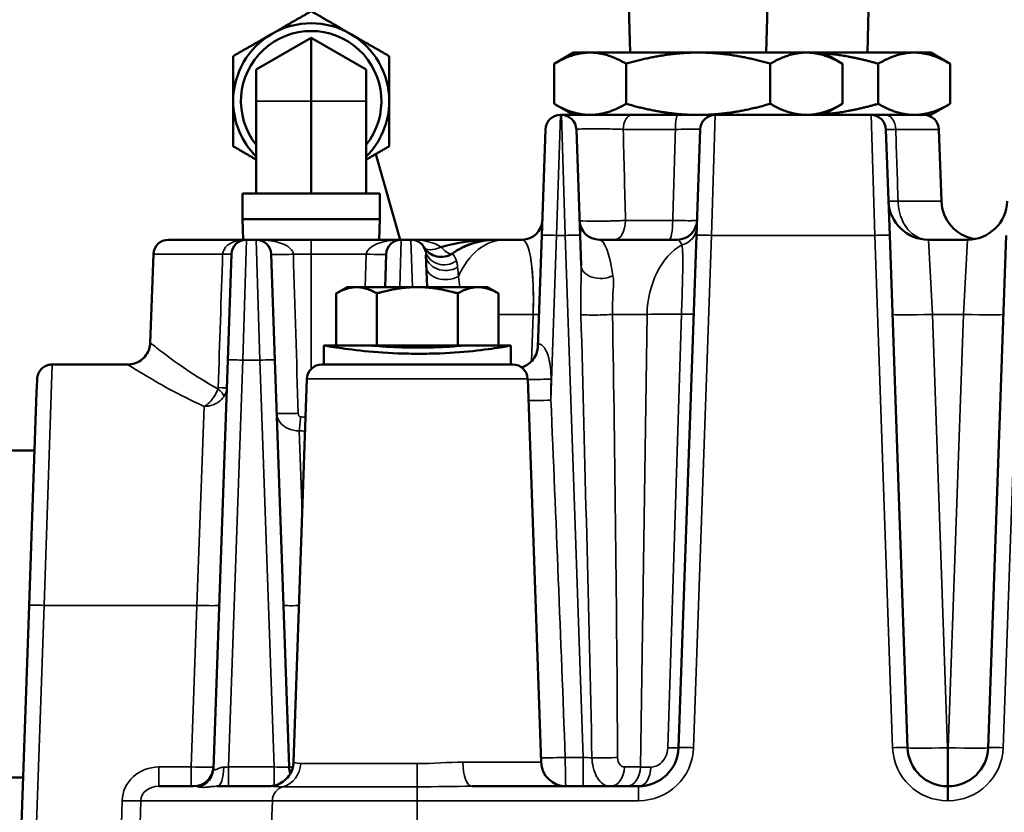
# Model space of a CAD drawing. Header units: inches. Extents: x 1 to 237, y 4 to 150.
# Tile 47 of 166: x 38.14 to 42.09, y 128.84 to 132.01. Entities that reach past the tile are written whole.
import ezdxf

# ---------------------------------------------------------------- set-up
doc = ezdxf.new("R2010")
doc.units = ezdxf.units.IN
doc.header["$LTSCALE"] = 7
doc.header["$MEASUREMENT"] = 0
for name, color, linetype, lineweight in [('Dimension (ANSI)', 7, 'Continuous', 25), ('Visible (ANSI)', 7, 'Continuous', 50), ('Visible Narrow (ANSI)', 7, 'Continuous', 35)]:
    doc.layers.add(name, color=color, linetype=linetype, lineweight=lineweight)
doc.styles.add('Dimension Text', font='tahoma.ttf')
doc.dimstyles.new('Dual Dimension', dxfattribs={"dimscale": 7, "dimtxt": 0.12, "dimasz": 0.098425, "dimexe": 0.125, "dimexo": 0.0625, "dimgap": 0.031496, "dimtad": 0, "dimtih": 1, "dimtoh": 1, "dimrnd": 1e-08, "dimzin": 4, "dimdsep": 46, "dimtxsty": 'Dimension Text', "dimcen": 0.09, "dimdle": 0.393701, "dimclrd": 256, "dimclre": 256, "dimclrt": 256, "dimadec": 0, "dimazin": 1, "dimtfac": 1, "dimtofl": 0, "dimtmove": 0, "dimatfit": 3, "dimfxl": 1, "dimtolj": 1, "dimtzin": 4, "dimlwd": -1, "dimlwe": -1, "dimarcsym": 0})

# ---------------------------------------------------------------- blocks, each defined once
blk = doc.blocks.new('*D8')
at = {"layer": 'Defpoints', "color": 0, "transparency": 16777216}
for p in [(25.3817, 133.9097), (45.8457, 133.9097), (38.3304, 57.2303)]:
    blk.add_point(p, dxfattribs=at)
at = {"layer": 'Dimension (ANSI)', "transparency": 16777216}
for p, q in [((45.4082, 133.9097), (24.5067, 133.9097)), ((25.3817, 133.2207), (25.3817, 97.4558)), ((25.3817, 57.9193), (25.3817, 93.6842)), ((37.8929, 57.2303), (24.5067, 57.2303))]:
    blk.add_line(p, q, dxfattribs=at)
for points in [[(25.2668, 133.2207), (25.4965, 133.2207), (25.3817, 133.9097)], [(25.2668, 57.9193), (25.4965, 57.9193), (25.3817, 57.2303)]]:
    blk.add_solid(points, dxfattribs=at)
at = {"layer": 'Dimension (ANSI)', "transparency": 16777216, "insert": (25.3817, 95.57), "char_height": 0.84, "attachment_point": 5, "style": 'Dimension Text'}
blk.add_mtext('\\A1;{\\H3.0x;(}\\S76.68^ 1947.7 mm;{\\H3.0x;)}', dxfattribs=at)
blk = doc.blocks.new('*D9')
at = {"layer": 'Defpoints', "color": 0, "transparency": 16777216}
for p in [(66.3071, 137.1022), (66.3071, 126.7502), (31.7642, 110.5335)]:
    blk.add_point(p, dxfattribs=at)
at = {"layer": 'Dimension (ANSI)', "transparency": 16777216}
for p, q in [((31.7642, 110.971), (31.7642, 137.9772)), ((66.3071, 127.1877), (66.3071, 137.9772)), ((32.4532, 137.1022), (45.1175, 137.1022)), ((65.6181, 137.1022), (52.9538, 137.1022))]:
    blk.add_line(p, q, dxfattribs=at)
for points in [[(32.4532, 137.217), (32.4532, 136.9874), (31.7642, 137.1022)], [(65.6181, 137.217), (65.6181, 136.9874), (66.3071, 137.1022)]]:
    blk.add_solid(points, dxfattribs=at)
at = {"layer": 'Dimension (ANSI)', "transparency": 16777216, "insert": (49.0356, 137.1022), "char_height": 0.84, "attachment_point": 5, "style": 'Dimension Text'}
blk.add_mtext('\\A1;{\\H3.0x;(}\\S34.54^ 877.4 mm;{\\H3.0x;)}', dxfattribs=at)

msp = doc.modelspace()

# ---------------------------------------------------------------- linework, layer by layer
at = {"layer": 'Visible (ANSI)'}
for p, q in [((41.5399, 131.8817), (41.547, 132.1617)), ((40.59, 131.8817), (40.5843, 132.0667)), ((41.1344, 131.8817), (41.1401, 132.0667)), ((39.3122, 131.9407), (39.0922, 131.8137)), ((39.5322, 131.8137), (39.3122, 131.9407)), ((39.3122, 131.9407), (39.3122, 131.6867)), ((40.3622, 131.8817), (40.2848, 131.837)), ((40.4292, 131.8817), (40.3622, 131.8817)), ((40.8622, 131.8817), (40.4292, 131.8817)), ((41.2952, 131.8817), (40.8622, 131.8817)), ((41.3622, 131.8817), (41.2952, 131.8817)), ((41.7272, 131.8817), (41.3622, 131.8817)), ((41.3622, 131.8817), (41.4395, 131.837)), ((41.7942, 131.8817), (41.7272, 131.8817)), ((41.7942, 131.8817), (41.8715, 131.837)), ((40.2848, 131.6763), (40.2848, 131.837)), ((40.5735, 131.6763), (40.5735, 131.837)), ((41.1509, 131.6763), (41.1509, 131.837)), ((41.4395, 131.6763), (41.4395, 131.837)), ((41.5829, 131.6763), (41.5829, 131.837)), ((41.8715, 131.6763), (41.8715, 131.837)), ((39.0922, 131.8137), (39.0922, 131.6867)), ((39.5322, 131.8137), (39.5322, 131.6867)), ((39.0922, 131.3167), (39.0922, 131.6867)), ((39.3122, 131.3167), (39.3122, 131.6867)), ((39.5322, 131.3167), (39.5322, 131.6867)), ((40.3622, 131.6317), (40.2848, 131.6763)), ((41.3622, 131.6317), (41.4395, 131.6763)), ((41.7942, 131.6317), (41.8715, 131.6763)), ((40.3142, 131.6317), (40.3101, 131.6317)), ((40.5145, 131.6317), (40.3142, 131.6317)), ((40.5145, 131.6317), (40.5146, 131.6317)), ((40.5146, 131.6317), (40.86, 131.6317)), ((40.8602, 131.6317), (40.86, 131.6317)), ((40.8602, 131.6317), (40.8602, 131.6317)), ((40.9301, 131.6317), (40.8602, 131.6317)), ((41.5542, 131.6317), (40.9301, 131.6317)), ((41.5651, 131.6317), (41.5542, 131.6317)), ((41.5651, 131.6317), (41.7272, 131.6317)), ((41.7272, 131.6317), (41.7942, 131.6317)), ((40.2353, 131.1491), (40.2502, 131.5738)), ((40.3742, 131.5738), (40.389, 131.1491)), ((40.8553, 131.1491), (40.8702, 131.5738)), ((41.6142, 131.5738), (41.629, 131.1491)), ((41.8262, 131.5738), (41.8363, 131.2861)), ((39.6691, 131.1317), (39.5706, 131.475)), ((39.0374, 131.3167), (39.5869, 131.3167)), ((39.0374, 131.214), (39.0374, 131.3167)), ((39.5869, 131.214), (39.5869, 131.3167)), ((39.5869, 131.214), (39.0374, 131.214)), ((39.0399, 131.1317), (39.0374, 131.214)), ((39.5844, 131.1317), (39.5869, 131.214)), ((38.7401, 131.1317), (39.0527, 131.1317)), ((39.0917, 131.1317), (39.0527, 131.1317)), ((39.0917, 131.1317), (39.3122, 131.1317)), ((39.6727, 131.1317), (39.3122, 131.1317)), ((39.6691, 131.1316), (39.6691, 131.1316)), ((39.7117, 131.1317), (39.6727, 131.1317)), ((40.053, 131.1317), (39.7117, 131.1317)), ((40.0533, 131.1317), (40.0884, 131.1317)), ((40.1575, 131.1317), (40.0884, 131.1317)), ((40.2353, 131.1491), (40.2197, 130.7027)), ((40.3933, 131.0283), (40.389, 131.1491)), ((40.7775, 131.1317), (40.4669, 131.1317)), ((40.8553, 131.1491), (40.7836, 129.0961)), ((41.7007, 129.0961), (41.629, 131.1491)), ((41.9402, 131.1317), (41.7842, 131.1317)), ((42.0953, 131.1491), (42.0236, 129.0961)), ((38.6802, 131.0738), (38.6678, 130.7184)), ((38.9779, 130.6491), (38.9927, 131.0738)), ((39.1517, 131.0738), (39.1665, 130.6491)), ((39.6081, 130.9417), (39.6127, 131.0738)), ((39.7718, 131.0703), (39.7763, 130.9417)), ((39.4562, 130.9417), (39.4127, 130.9166)), ((39.4127, 130.7077), (39.4127, 130.9166)), ((39.4938, 130.9417), (39.4562, 130.9417)), ((39.7372, 130.9417), (39.4938, 130.9417)), ((39.575, 130.7077), (39.575, 130.9166)), ((39.9805, 130.9417), (39.7372, 130.9417)), ((39.8994, 130.7077), (39.8994, 130.9166)), ((40.0182, 130.9417), (39.9805, 130.9417)), ((40.0182, 130.9417), (40.0617, 130.9166)), ((40.0617, 130.7077), (40.0617, 130.9166)), ((39.4159, 130.7077), (39.3622, 130.7077)), ((39.575, 130.7077), (39.4159, 130.7077)), ((39.8994, 130.7077), (39.575, 130.7077)), ((40.0617, 130.7077), (39.8994, 130.7077)), ((39.9247, 130.7077), (39.9247, 130.7077)), ((40.1121, 130.7077), (40.0617, 130.7077)), ((38.9779, 130.6491), (38.9207, 129.0116)), ((39.2234, 129.0189), (39.1665, 130.6491)), ((38.2744, 130.6317), (38.2744, 130.6317)), ((38.2744, 130.6317), (38.5777, 130.6317)), ((39.3551, 130.6317), (40.1192, 130.6317)), ((38.2126, 130.5207), (38.2143, 130.5693)), ((38.2143, 130.5693), (38.2144, 130.5738)), ((39.2952, 130.5738), (39.2415, 129.0381)), ((40.1792, 130.5738), (40.2328, 129.0382)), ((38.1992, 130.1374), (38.2126, 130.5207)), ((38.2044, 130.2881), (38.21, 130.4474)), ((38.2044, 130.2867), (37.3866, 130.2867)), ((38.1938, 129.9834), (38.1992, 130.1374)), ((38.8713, 130.1317), (38.8713, 130.1317)), ((38.1827, 129.6666), (38.1938, 129.9834)), ((38.1827, 129.6666), (38.1522, 128.7917)), ((39.5387, 129.0327), (39.5387, 129.0327)), ((39.612, 129.0327), (39.612, 129.0327)), ((38.1586, 128.9767), (37.3866, 128.9767)), ((38.841, 128.9417), (38.7022, 128.9417)), ((39.1417, 128.9417), (38.9362, 128.9417)), ((39.2052, 128.9417), (39.2052, 128.9417)), ((40.6237, 128.9417), (39.9563, 128.9417)), ((41.8637, 128.9417), (41.8606, 128.9417))]:
    msp.add_line(p, q, dxfattribs=at)
for centre, radius, start, end in [((39.3122, 131.6867), 0.3125, 60, 120), ((39.3122, 131.6867), 0.3125, 120, 180), ((39.3122, 131.6867), 0.2812, 321.4645, 218.5355), ((39.3122, 131.6867), 0.3125, 0, 60), ((39.3122, 131.6867), 0.3125, 180, 225.2512), ((39.3122, 131.6867), 0.3125, 314.7488, 0), ((40.3101, 131.5717), 0.06, 90, 178), ((40.3142, 131.5717), 0.06, 2, 90), ((40.9301, 131.5717), 0.06, 90, 178), ((41.5542, 131.5717), 0.06, 2, 90), ((41.7662, 131.5717), 0.06, 2, 90), ((41.7842, 131.2917), 0.16, 182, 270), ((41.9962, 131.2917), 0.16, 182, 259.8856), ((41.9402, 131.2917), 0.16, 270, 358), ((40.1575, 131.2117), 0.08, 270, 358), ((40.4669, 131.2117), 0.08, 182, 270), ((40.7775, 131.2117), 0.08, 270, 358), ((38.7401, 131.0717), 0.06, 90, 178), ((39.0527, 131.0717), 0.06, 90, 178), ((39.0917, 131.0717), 0.06, 2, 90), ((39.6727, 131.0717), 0.06, 90, 178), ((39.7117, 131.0717), 0.06, 13.5461, 90), ((40.0533, 130.8217), 0.31, 90, 124.5306), ((40.4675, 131.1941), 0.08, 282.8136, 282.837), ((39.8322, 131.1429), 0.08, 210.612, 304.5306), ((40.3333, 130.8217), 0.31, 118.9594, 118.9611), ((39.3551, 130.5717), 0.06, 90, 178), ((40.1192, 130.5717), 0.06, 2, 90), ((40.6237, 129.1017), 0.16, 270, 358), ((41.8606, 129.1017), 0.16, 182, 270), ((41.8637, 129.1017), 0.16, 270, 358), ((40.3328, 129.0417), 0.1, 182, 270), ((38.841, 129.0217), 0.08, 270, 358), ((39.3034, 129.0217), 0.08, 182, 201.2044), ((40.5731, 129.0317), 0.09, 245.1144, 245.2115)]:
    msp.add_arc(centre, radius, start, end, dxfattribs=at)
msp.add_ellipse((40.0608, 130.1666), major_axis=(-0.1217, 0.9578), ratio=0.968242, start_param=6.165026, end_param=6.18557, dxfattribs=at)
for points, weights in [([(39.1559, 131.9573), (39.2285, 131.9992), (39.3122, 132.0475)], [1, 1.08259182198, 1.08785887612]), ([(39.3122, 132.0475), (39.3959, 131.9992), (39.4684, 131.9573)], [1.08785887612, 1.08259182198, 1]), ([(38.9997, 131.8671), (39.0834, 131.9154), (39.1559, 131.9573)], [1.08785887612, 1.08259182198, 1]), ([(39.4684, 131.9573), (39.541, 131.9154), (39.6247, 131.8671)], [1, 1.08259182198, 1.08785887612]), ([(38.9997, 131.6867), (38.9997, 131.7704), (38.9997, 131.8671)], [1, 1.08259182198, 1.08785887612]), ([(39.6247, 131.8671), (39.6247, 131.7704), (39.6247, 131.6867)], [1.08785887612, 1.08259182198, 1]), ([(40.4292, 131.8817), (40.3622, 131.8817), (40.2848, 131.837)], [1, 1.03799156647, 1.00007075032]), ([(40.5735, 131.837), (40.4962, 131.8817), (40.4292, 131.8817)], [1.00007075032, 1.03799156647, 1]), ([(40.8622, 131.8817), (40.7282, 131.8817), (40.5735, 131.837)], [1, 1.03799156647, 1.00007075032]), ([(41.1509, 131.837), (40.9962, 131.8817), (40.8622, 131.8817)], [1.00007075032, 1.03799156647, 1]), ([(41.2952, 131.8817), (41.2282, 131.8817), (41.1509, 131.837)], [1, 1.03799156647, 1.00007075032]), ([(41.4395, 131.837), (41.3622, 131.8817), (41.2952, 131.8817)], [1.00007075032, 1.03799156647, 1]), ([(41.5829, 131.837), (41.468, 131.8701), (41.3675, 131.8786)], [1.00007075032, 1.02794368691, 1.01480351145]), ([(41.7272, 131.8817), (41.6602, 131.8817), (41.5829, 131.837)], [1, 1.03799156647, 1.00007075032]), ([(41.8715, 131.837), (41.7942, 131.8817), (41.7272, 131.8817)], [1.00007075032, 1.03799156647, 1]), ([(38.9997, 131.5062), (38.9997, 131.6029), (38.9997, 131.6867)], [1.08785887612, 1.08259182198, 1]), ([(39.6247, 131.6867), (39.6247, 131.6029), (39.6247, 131.5062)], [1, 1.08259182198, 1.08785887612]), ([(40.2848, 131.6763), (40.3622, 131.6317), (40.4292, 131.6317)], [1.00007075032, 1.03799156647, 1]), ([(40.4292, 131.6317), (40.4962, 131.6317), (40.5735, 131.6763)], [1, 1.03799156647, 1.00007075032]), ([(40.5735, 131.6763), (40.7271, 131.632), (40.8602, 131.6317)], [1.00007075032, 1.0377161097, 1.00054793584]), ([(40.8622, 131.6317), (40.9962, 131.6317), (41.1509, 131.6763)], [1, 1.03799156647, 1.00007075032]), ([(41.1509, 131.6763), (41.2282, 131.6317), (41.2952, 131.6317)], [1.00007075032, 1.03799156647, 1]), ([(41.2952, 131.6317), (41.3622, 131.6317), (41.4395, 131.6763)], [1, 1.03799156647, 1.00007075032]), ([(41.3675, 131.6347), (41.468, 131.6432), (41.5829, 131.6763)], [1.01480351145, 1.02794368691, 1.00007075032]), ([(41.5829, 131.6763), (41.6602, 131.6317), (41.7272, 131.6317)], [1.00007075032, 1.03799156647, 1]), ([(41.7272, 131.6317), (41.7942, 131.6317), (41.8715, 131.6763)], [1, 1.03799156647, 1.00007075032]), ([(39.0922, 131.4528), (39.0486, 131.478), (38.9997, 131.5062)], [1.05515787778, 1.08477368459, 1.08785887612]), ([(39.6247, 131.5062), (39.5757, 131.478), (39.5322, 131.4528)], [1.08785887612, 1.08477368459, 1.05515787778]), ([(39.4938, 130.9417), (39.4562, 130.9417), (39.4127, 130.9166)], [1, 1.0379548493, 1]), ([(39.575, 130.9166), (39.5315, 130.9417), (39.4938, 130.9417)], [1, 1.0379548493, 1]), ([(39.7372, 130.9417), (39.6619, 130.9417), (39.575, 130.9166)], [1, 1.0379548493, 1]), ([(39.8994, 130.9166), (39.8125, 130.9417), (39.7372, 130.9417)], [1, 1.0379548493, 1]), ([(39.9805, 130.9417), (39.9429, 130.9417), (39.8994, 130.9166)], [1, 1.0379548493, 1]), ([(40.0617, 130.9166), (40.0182, 130.9417), (39.9805, 130.9417)], [1, 1.0379548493, 1])]:
    msp.add_rational_spline(points, weights, degree=2, dxfattribs=at)
for points in [[(40.03, 131.1314), (39.9622, 131.1297), (39.8944, 131.1206), (39.8322, 131.1022)], [(40.0508, 131.1316), (39.9917, 131.1311), (39.9319, 131.1145), (39.8775, 131.077)], [(40.053, 131.1317), (40.0531, 131.1317), (40.0532, 131.1317), (40.0533, 131.1317)], [(39.3622, 130.7076), (39.3622, 130.7077), (39.3622, 130.7077), (39.3622, 130.7077)], [(39.3622, 130.6317), (39.3622, 130.657), (39.3622, 130.6823), (39.3622, 130.7076)], [(40.1122, 130.7076), (40.1122, 130.6823), (40.1122, 130.657), (40.1122, 130.6317)], [(40.5355, 128.95), (40.5354, 128.9501), (40.5354, 128.9501), (40.5354, 128.9501)]]:
    msp.add_open_spline(points, degree=3, dxfattribs=at)
for points, knots in [([(40.0343, 131.1311), (40.0343, 131.1311), (40.0343, 131.1311), (40.0343, 131.1311), (40.0343, 131.1311), (40.0343, 131.1311), (40.0343, 131.1311), (40.0343, 131.1311), (40.0343, 131.1311), (40.0341, 131.1311), (40.034, 131.1311), (40.0331, 131.131), (40.0324, 131.131), (40.0307, 131.1308), (40.0297, 131.1308), (40.0212, 131.1301), (40.0139, 131.1293), (39.9913, 131.1259), (39.9763, 131.1225), (39.9389, 131.1109), (39.9165, 131.1011), (39.8944, 131.0879)], [0, 0, 0, 0, 0.0000106, 0.0000106, 0.0000317, 0.0000317, 0.000074, 0.000074, 0.0001586, 0.0001586, 0.0014419, 0.0014419, 0.0082863, 0.0082863, 0.0174123, 0.0174123, 0.0863649, 0.0863649, 0.2305996, 0.2305996, 0.4490779, 0.4490779, 0.4490779, 0.4490779]), ([(40.0497, 131.1317), (40.0498, 131.1317), (40.0499, 131.1317), (40.0504, 131.1317), (40.0507, 131.1317), (40.0513, 131.1317), (40.0516, 131.1317), (40.0521, 131.1317), (40.0523, 131.1317), (40.0525, 131.1317), (40.0526, 131.1317), (40.0528, 131.1317), (40.0529, 131.1317), (40.053, 131.1317)], [0.001108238, 0.001108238, 0.001108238, 0.001108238, 0.002134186, 0.002134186, 0.004466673, 0.004466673, 0.007122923, 0.007122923, 0.008450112, 0.008450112, 0.009110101, 0.009110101, 0.009816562, 0.009816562, 0.009816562, 0.009816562]), ([(41.7842, 131.1317), (41.784, 131.1317), (41.7838, 131.1317), (41.7836, 131.1317), (41.7835, 131.1317), (41.7834, 131.1317), (41.7832, 131.1317), (41.7831, 131.1317), (41.783, 131.1317), (41.7829, 131.1317), (41.7826, 131.1317), (41.7824, 131.1317), (41.7821, 131.1317)], [-0.000489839, -0.000489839, -0.000489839, -0.000489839, 0, 0, 0, 0.000334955, 0.000334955, 0.000334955, 0.00066991, 0.00066991, 0.00066991, 0.001339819, 0.001339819, 0.001339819, 0.001339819]), ([(38.5778, 130.6316), (38.5868, 130.6315), (38.5959, 130.633), (38.6133, 130.6385), (38.6218, 130.6427), (38.6375, 130.6536), (38.6447, 130.6606), (38.656, 130.6762), (38.6604, 130.6847), (38.6659, 130.7016), (38.6674, 130.7101), (38.6677, 130.7184)], [0.0003629, 0.0003629, 0.0003629, 0.0003629, 0.0687479, 0.0687479, 0.1394708, 0.1394708, 0.2143001, 0.2143001, 0.2858877, 0.2858877, 0.3497094, 0.3497094, 0.3497094, 0.3497094]), ([(39.3622, 130.7077), (39.3632, 130.7077), (39.3907, 130.7029), (39.5005, 130.687), (39.6312, 130.6764), (39.7155, 130.6748), (39.7436, 130.6748)], [1.570796, 1.570796, 1.570796, 1.570796, 2.019595, 2.468394, 2.917193, 3.141593, 3.141593, 3.141593, 3.141593]), ([(39.5497, 130.7077), (39.5501, 130.7077), (39.5553, 130.7072), (39.5752, 130.7057), (39.59, 130.7046), (39.6238, 130.7025), (39.6451, 130.7014), (39.6916, 130.6998), (39.7168, 130.6994), (39.7639, 130.6994), (39.789, 130.6998), (39.8348, 130.7014), (39.8557, 130.7025), (39.8884, 130.7046), (39.9024, 130.7057), (39.9204, 130.7072), (39.9247, 130.7076), (39.9247, 130.7077)], [0.717987, 0.717987, 0.717987, 0.717987, 0.897483, 0.897483, 1.07698, 1.07698, 1.256477, 1.256477, 1.435974, 1.435974, 1.615471, 1.615471, 1.794967, 1.794967, 1.974464, 1.974464, 2.145854, 2.145854, 2.145854, 2.145854]), ([(39.7436, 130.6748), (39.7716, 130.6747), (39.8556, 130.6763), (39.9841, 130.687), (40.0894, 130.7029), (40.1131, 130.7077), (40.1121, 130.7077)], [-3.141591, -3.141591, -3.141591, -3.141591, -2.917193, -2.468394, -2.019595, -1.570796, -1.570796, -1.570796, -1.570796]), ([(40.1541, 130.6205), (40.1563, 130.621), (40.1585, 130.6217), (40.1662, 130.6244), (40.1717, 130.6271), (40.1841, 130.6347), (40.1909, 130.6404), (40.2034, 130.6543), (40.209, 130.6631), (40.2148, 130.6768), (40.2163, 130.6815), (40.2188, 130.6918), (40.2196, 130.6976), (40.2197, 130.7027)], [0.3934513, 0.3934513, 0.3934513, 0.3934513, 0.4145401, 0.4145401, 0.4654331, 0.4654331, 0.5357093, 0.5357093, 0.6171211, 0.6171211, 0.657501, 0.657501, 0.7064547, 0.7064547, 0.7064547, 0.7064547]), ([(38.2144, 130.5738), (38.2144, 130.5746), (38.2145, 130.5755), (38.2148, 130.5788), (38.2151, 130.5814), (38.217, 130.59), (38.2193, 130.596), (38.2257, 130.6072), (38.2299, 130.6124), (38.2396, 130.621), (38.2452, 130.6245), (38.2569, 130.6293), (38.2631, 130.6309), (38.271, 130.6315), (38.2727, 130.6316), (38.2744, 130.6316)], [0, 0, 0, 0, 0.0064783, 0.0064783, 0.0259433, 0.0259433, 0.073912, 0.073912, 0.1236131, 0.1236131, 0.1726712, 0.1726712, 0.2201718, 0.2201718, 0.2329885, 0.2329885, 0.2329885, 0.2329885]), ([(39.1417, 128.9417), (39.1518, 128.9417), (39.1621, 128.9433), (39.1818, 128.9497), (39.1913, 128.9545), (39.2088, 128.9669), (39.2168, 128.9749), (39.2291, 128.9922), (39.2337, 129.0015), (39.2396, 129.0199), (39.2412, 129.0291), (39.2415, 129.0381)], [0, 0, 0, 0, 0.077864, 0.077864, 0.1580789, 0.1580789, 0.2416352, 0.2416352, 0.3195633, 0.3195633, 0.3889075, 0.3889075, 0.3889075, 0.3889075])]:
    msp.add_open_spline(points, degree=3, knots=knots, dxfattribs=at)
at = {"layer": 'Visible Narrow (ANSI)'}
for p, q in [((39.3122, 131.6867), (39.0922, 131.6867)), ((39.5322, 131.6867), (39.3122, 131.6867)), ((40.3101, 131.6317), (40.2953, 131.1491)), ((40.3291, 131.1491), (40.3142, 131.6317)), ((40.9301, 131.6317), (40.9153, 131.1491)), ((41.5691, 131.1491), (41.5542, 131.6317)), ((40.7708, 131.5738), (40.5618, 131.5738)), ((41.8262, 131.5738), (41.6532, 131.5738)), ((41.6627, 131.2861), (41.8363, 131.2861)), ((40.571, 131.2089), (40.76, 131.2089)), ((39.0527, 131.1317), (39.0378, 130.6491)), ((39.1065, 130.6491), (39.0917, 131.1317)), ((39.3122, 131.0738), (39.3122, 131.1317)), ((39.6727, 131.1317), (39.6668, 130.9417)), ((39.7175, 130.9417), (39.7117, 131.1317)), ((40.2722, 130.489), (40.2953, 131.1491)), ((40.2953, 131.1491), (40.3291, 131.1491)), ((40.3291, 131.1491), (40.4021, 129.0575)), ((40.8436, 129.0961), (40.9153, 131.1491)), ((40.9153, 131.1491), (41.5691, 131.1491)), ((41.5691, 131.1491), (41.6408, 129.0961)), ((41.7842, 131.1317), (41.8, 130.8325)), ((41.9244, 130.8325), (41.9402, 131.1317)), ((42.0836, 129.0961), (42.1553, 131.1491)), ((38.9576, 131.0738), (38.6802, 131.0738)), ((39.3122, 131.0738), (39.2407, 131.0738)), ((39.3122, 131.0738), (39.5328, 131.0738)), ((39.3122, 131.0738), (39.3122, 130.6136)), ((39.5328, 131.0738), (39.5281, 130.9417)), ((40.773, 131.0951), (40.773, 131.0951)), ((40.776, 131.0973), (40.776, 131.0973)), ((40.0617, 130.8325), (40.2009, 130.8325)), ((40.2009, 130.8325), (40.1943, 130.6443)), ((40.5189, 130.8325), (40.6571, 130.8325)), ((40.6571, 130.8325), (40.6309, 129.0189)), ((40.7952, 130.8334), (40.7401, 129.0959)), ((41.8606, 129.0961), (41.8, 130.8325)), ((41.8, 130.8325), (41.9244, 130.8325)), ((41.9244, 130.8325), (41.8637, 129.0961)), ((39.3622, 130.6317), (39.3622, 130.7077)), ((40.1121, 130.7076), (40.1121, 130.7076)), ((40.2404, 130.705), (40.2404, 130.705)), ((38.9809, 129.0189), (39.0378, 130.6491)), ((39.0378, 130.6491), (39.1065, 130.6491)), ((39.1065, 130.6491), (39.1635, 129.0189)), ((38.2744, 130.6317), (38.2427, 129.6666)), ((39.2952, 130.5738), (40.1792, 130.5738)), ((38.8536, 129.6666), (38.884, 130.4638)), ((39.2641, 130.3659), (39.2765, 130.0402)), ((38.2121, 128.7917), (38.2427, 129.6666)), ((38.2427, 129.6666), (38.8536, 129.6666)), ((38.8536, 129.6666), (38.831, 129.0189)), ((41.8606, 129.0961), (41.8606, 128.9417)), ((41.8637, 129.0961), (41.8606, 129.0961)), ((41.8637, 128.9417), (41.8637, 129.0961)), ((39.5696, 129.0327), (39.5696, 129.0327)), ((39.9195, 129.0382), (40.2328, 129.0382)), ((40.4021, 129.0575), (40.3297, 129.0575)), ((40.4021, 128.9417), (40.4021, 129.0575)), ((40.4394, 129.0285), (40.4394, 129.0285)), ((38.6436, 129.0075), (38.6436, 129.0075)), ((38.7022, 129.0189), (38.7022, 128.9417)), ((38.831, 129.0189), (38.7022, 129.0189)), ((38.831, 129.0189), (38.831, 128.9417)), ((38.9809, 129.0189), (38.9809, 128.9417)), ((39.1635, 129.0189), (38.9809, 129.0189)), ((39.1635, 129.0189), (39.1635, 128.9442)), ((40.6309, 129.0189), (40.5668, 129.0189)), ((39.7363, 128.9396), (39.7363, 128.8838)), ((40.6237, 128.9417), (40.6237, 128.8838)), ((41.8606, 128.8838), (41.8606, 128.9417)), ((41.8637, 128.9417), (41.8637, 128.8838)), ((38.5551, 128.8838), (38.5528, 128.7917)), ((38.6004, 128.8831), (38.6004, 128.8831)), ((38.6279, 128.7917), (38.6302, 128.8838)), ((38.6302, 128.8838), (39.1567, 128.8838)), ((39.1537, 128.7917), (39.1567, 128.8838)), ((39.7363, 128.8838), (39.1567, 128.8838)), ((39.7363, 128.8838), (40.6237, 128.8838)), ((39.7363, 128.7917), (39.7363, 128.8838)), ((41.8606, 128.8838), (41.8637, 128.8838))]:
    msp.add_line(p, q, dxfattribs=at)
for centre, start, end in [((40.6237, 129.1038), 270, 358), ((41.8606, 129.1038), 182, 270), ((41.8637, 129.1038), 270, 358)]:
    msp.add_arc(centre, 0.22, start, end, dxfattribs=at)
for centre, major_axis, ratio, start_param, end_param in [((40.5957, 131.5717), (0, 0.06), 0.56454, 0, 1.53589), ((40.7811, 131.5717), (0, 0.06), 0.171714, 0, 1.53589), ((41.6127, 131.5717), (0, 0.06), 0.674821, 4.747296, 6.283185), ((41.7442, 131.2903), (-0.1199, -0.0042), 0.015237, 0, 0.822835), ((40.5282, 131.2117), (0, -0.08), 0.534547, 0, 1.53589), ((40.745, 131.2117), (0, -0.08), 0.187593, 0, 1.53589), ((40.7765, 131.1853), (0.08, -0.0028), 0.963744, 5.00444, 6.283185), ((39.6727, 131.0717), (-0.14, 0), 0.428571, 4.712389, 6.248279), ((39.7117, 131.0717), (0.14, 0), 0.428571, 0.534281, 1.570796), ((40.0884, 130.8217), (0, 0.31), 0.707107, 0, 1.020063), ((40.1439, 130.8217), (-0.0141, -0.31), 0.182116, 1.613979, 3.149868), ((40.2953, 131.147), (-0.06, 0.0021), 0.034878, 4.713607, 6.283185), ((40.3291, 131.147), (0.06, 0.0021), 0.034878, 0, 1.569578), ((40.4805, 130.8217), (-0.0141, 0.31), 0.182116, 5.270906, 6.27491), ((40.7639, 130.8217), (-0.0141, -0.31), 0.182116, 2.780125, 3.149868), ((40.9153, 131.147), (-0.06, 0.0021), 0.034878, 4.713607, 6.283185), ((41.5691, 131.147), (0.06, 0.0021), 0.034878, 0, 1.569578), ((38.9128, 131.0765), (0.08, -0.0028), 0.018504, 5.308657, 6.283185), ((39.2316, 131.0765), (-0.08, -0.0028), 0.03907, 0, 1.682834), ((39.5328, 131.0765), (0.08, -0.0028), 0.034878, 4.713607, 6.283185), ((39.8322, 131.1429), (-0.0689, -0.0407), 0.453776, 0, 1.308491), ((39.8478, 131.1045), (-0.0778, -0.0187), 0.912635, 0.000006, 1.972376), ((39.8322, 131.1429), (0.0453, -0.0659), 0.317985, 5.145294, 6.283185), ((40.1439, 130.8217), (0.0141, 0.31), 0.182116, 4.755571, 5.813034), ((40.8762, 130.8217), (0, 0.31), 0.707107, 0.369743, 1.53589), ((39.8199, 131.1341), (0.0479, -0.0641), 0.980372, 4.976695, 4.976725), ((39.8517, 131.0731), (-0.08, -0.0028), 0.805703, 0, 2.171143), ((39.8534, 131.0258), (-0.08, -0.0028), 0.670136, 0, 2.194351), ((39.8981, 130.8446), (-0.008, 0.2332), 0.044004, 5.350981, 5.572065), ((40.4732, 131.0311), (-0.08, -0.0028), 0.682747, 0, 2.186377), ((40.773, 131.0835), (-0.08, 0.0028), 0.671235, 1.941995, 1.942045), ((39.8605, 130.8217), (-0.0141, 0.31), 0.182116, 5.101594, 5.254846), ((40.1445, 130.8407), (0.08, -0.0028), 0.034878, 5.498396, 5.498403), ((40.7735, 130.8217), (-0.7501, 0.0108), 0.01441, 5.245595, 5.245596), ((40.1443, 130.8353), (0.08, -0.0028), 0.014454, 5.498292, 6.283185), ((40.4623, 130.8353), (-0.08, -0.0014), 0.066466, 0.509421, 2.354588), ((40.3781, 129.7417), (0.0976, -4.0091), 0.0106, 1.398602, 1.845818), ((40.4347, 129.7389), (0.041, -4.0091), 0.02472, 1.399591, 1.846807), ((40.9611, 130.8217), (0.43, -0.0045), 0.025157, 1.967062, 2.356093), ((40.7644, 130.8364), (0.08, -0.0028), 0.02634, 5.109382, 6.283185), ((41.8, 130.8381), (-0.1599, -0.0056), 0.034878, 0, 1.569578), ((41.9244, 130.8381), (0.1599, -0.0056), 0.034878, 4.713607, 6.283185), ((39.0378, 130.647), (-0.06, 0.0021), 0.034878, 4.713607, 6.283185), ((39.1065, 130.647), (0.06, 0.0021), 0.034878, 0, 1.569578), ((40.2686, 130.5772), (-0.0999, -0.0043), 0.038073, 0.462294, 1.610275), ((40.1153, 130.5772), (0.0999, -0.0035), 0.082421, 6.008759, 6.008806), ((21.4195, 128.3441), (1.0833, 67.3442), 0.279546, 4.748741, 4.749997), ((38.9331, 130.5423), (-0.0024, 0.0109), 0.571526, 3.743897, 4.288356), ((38.8928, 130.5369), (0.0694, -0.0398), 0.297593, 0.274592, 1.030001), ((38.8941, 130.5418), (0.08, -0.0028), 0.018201, 5.322261, 6.283185), ((40.2722, 130.4925), (0.0999, 0.0042), 0.034868, 3.588864, 4.710914), ((39.2539, 130.439), (-0.08, -0.0028), 0.037763, 0, 1.648968), ((39.2641, 130.4247), (0.005, 0.0798), 0.067447, 3.889908, 4.681638), ((39.2909, 130.6877), (0.4033, -0.025), 0.659967, 4.699829, 4.750543), ((39.2892, 130.6135), (0.4541, -0.018), 0.546712, 4.678751, 4.731038), ((38.2427, 129.6645), (-0.06, 0.0021), 0.034878, 4.713607, 6.283185), ((38.8536, 129.6697), (0.0899, -0.0031), 0.034878, 4.713607, 6.283185), ((39.2908, 129.6697), (-0.0899, -0.0031), 0.034878, 0, 1.261218), ((40.7037, 129.0989), (0.08, -0.0028), 0.02443, 5.186215, 6.283185), ((40.8436, 129.094), (-0.06, 0.0021), 0.034878, 4.713607, 6.283185), ((41.6408, 129.094), (0.06, 0.0021), 0.034878, 0, 1.569578), ((41.8606, 129.1017), (-0.1599, -0.0056), 0.034878, 0, 1.569578), ((41.8637, 129.1017), (0.1599, -0.0056), 0.034878, 4.713607, 6.283185), ((42.0836, 129.094), (-0.06, 0.0021), 0.034878, 4.713607, 6.283185), ((39.1763, 129.0368), (-0.0004, -0.1), 0.941484, 0.250805, 1.539609), ((39.4224, 129.0417), (0, -0.1), 0.528527, 1.482248, 1.48226), ((39.4284, 129.0426), (0.0301, -0.0953), 0.492473, 1.314776, 1.314789), ((39.7363, 129.0361), (0, -0.1), 0.001477, 0.265349, 1.53589), ((39.9563, 129.0417), (0, -0.1), 0.367871, 4.747296, 6.283185), ((40.3297, 129.061), (-0.0999, -0.0038), 0.034874, 0.21849, 1.569464), ((40.4019, 129.0617), (-0.0602, 0.0042), 0.068996, 1.579277, 2.193114), ((40.4828, 129.0597), (-0.08, -0.0005), 0.05526, 0.957046, 2.355274), ((38.704, 128.8789), (-0.1484, 0.0141), 0.938558, 4.813225, 6.349115), ((38.831, 129.0217), (-0.09, 0.0028), 0.031002, 1.571894, 3.141472), ((38.8407, 129.0144), (0.08, -0.0028), 0.993364, 5.049852, 6.283185), ((38.9362, 129.0217), (0, -0.08), 0.319482, 0, 1.526578), ((38.9811, 129.0217), (-0.0601, -0.0028), 0.046197, 1.240748, 1.565806), ((39.1633, 129.0217), (-0.0601, 0.0028), 0.046197, 1.575787, 3.145365), ((39.3134, 129.0217), (-0.09, -0.0028), 0.031002, 0.00012, 0.589891), ((40.5103, 129.0217), (0, -0.08), 0.707107, 0, 1.53589), ((40.5744, 129.0217), (0, -0.08), 0.707107, 0, 1.53589), ((40.6237, 129.0217), (0, -0.08), 0.610258, 0, 1.534321), ((40.935, 129.0217), (-0.4301, -0.0012), 0.00649, 0.785287, 0.914225), ((38.704, 128.8817), (-0.0738, 0.0042), 0.811518, 4.783112, 6.319002), ((38.8361, 128.8817), (0.0749, 0.0104), 0.789118, 1.073992, 1.39689), ((39.2131, 128.8817), (0, 0.06), 0.939693, 0.247089, 1.53589), ((39.9222, 129.0289), (-0.002, -0.09), 0.111643, 0.241325, 0.24276), ((38.5551, 128.8865), (0.08, -0.002), 0.034889, 4.713242, 5.93412), ((38.4999, 128.8865), (0.08, -0.0022), 0.034887, 5.85141, 5.851593)]:
    msp.add_ellipse(centre, major_axis=major_axis, ratio=ratio, start_param=start_param, end_param=end_param, dxfattribs=at)
for points, knots in [([(40.3742, 131.5738), (40.3742, 131.5746), (40.3821, 131.5752), (40.3964, 131.5757), (40.4045, 131.5759), (40.4145, 131.576), (40.4259, 131.576), (40.4349, 131.5761), (40.4447, 131.576), (40.4551, 131.576), (40.4662, 131.576), (40.4779, 131.5759), (40.4896, 131.5757), (40.4903, 131.5757), (40.4909, 131.5757), (40.4916, 131.5757), (40.5164, 131.5753), (40.5413, 131.5746), (40.5618, 131.5738)], [-0.9921957, -0.9921957, -0.9921957, -0.9921957, -0.7090267, -0.7090267, -0.7090267, -0.5507665, -0.5507665, -0.5507665, -0.4252267, -0.4252267, -0.4252267, -0.2912509, -0.2912509, -0.2912509, -0.2834845, -0.2834845, -0.2834845, 0, 0, 0, 0]), ([(40.7708, 131.5738), (40.8023, 131.5742), (40.853, 131.5746), (40.8702, 131.5741), (40.8702, 131.5738)], [-0.6388766, -0.6388766, -0.6388766, -0.6388766, -0.2738043, 0, 0, 0, 0]), ([(41.7821, 131.1317), (41.773, 131.1319), (41.7639, 131.1334), (41.7463, 131.1389), (41.7378, 131.143), (41.7218, 131.1534), (41.7142, 131.1598), (41.7002, 131.1747), (41.6938, 131.1832), (41.6837, 131.2004), (41.6797, 131.2087), (41.6738, 131.2235), (41.6718, 131.2298), (41.6676, 131.2449), (41.6658, 131.2538), (41.6635, 131.2705), (41.6629, 131.2783), (41.6627, 131.2861)], [0.0013398, 0.0013398, 0.0013398, 0.0013398, 0.0256364, 0.0256364, 0.049591, 0.049591, 0.0732888, 0.0732888, 0.0969865, 0.0969865, 0.1161216, 0.1161216, 0.1293154, 0.1293154, 0.1468223, 0.1468223, 0.1616442, 0.1616442, 0.1616442, 0.1616442]), ([(40.571, 131.2089), (40.5504, 131.2078), (40.5013, 131.2062), (40.417, 131.2055), (40.387, 131.2073), (40.3869, 131.2089)], [-0.2168306, -0.2168306, -0.2168306, -0.2168306, -0.154879, -0.0929274, 0, 0, 0, 0]), ([(40.4715, 131.206), (40.4942, 131.2062), (40.5191, 131.2068), (40.5419, 131.2076), (40.5521, 131.208), (40.5619, 131.2084), (40.571, 131.2089)], [-0.08774423, -0.08774423, -0.08774423, -0.08774423, -0.02722084, -0.02722084, -0.02722084, 0, 0, 0, 0]), ([(40.8574, 131.2089), (40.8574, 131.2086), (40.8539, 131.2083), (40.8446, 131.2081), (40.841, 131.2081), (40.8325, 131.208), (40.8275, 131.208), (40.8091, 131.2081), (40.7932, 131.2083), (40.7708, 131.2087), (40.7654, 131.2088), (40.76, 131.2089)], [-0.1403335, -0.1403335, -0.1403335, -0.1403335, -0.099225, -0.099225, -0.0801906, -0.0801906, -0.0601265, -0.0601265, -0.0141005, -0.0141005, 0, 0, 0, 0]), ([(39.0527, 131.1317), (39.0526, 131.1317), (39.0525, 131.1317), (39.033, 131.1316), (39.0051, 131.1267), (38.9694, 131.1061), (38.9583, 131.0869), (38.9576, 131.0738)], [-0.0009621, -0.0009621, -0.0009621, -0.0009621, 0, 0, 0.2344319, 0.3516479, 0.5860799, 0.5860799, 0.5860799, 0.5860799]), ([(38.9935, 131.1195), (38.9939, 131.1197), (38.9944, 131.1199), (38.9961, 131.1207), (38.9974, 131.1213), (39.0066, 131.1252), (39.0153, 131.1276), (39.0334, 131.1309), (39.0428, 131.1316), (39.0525, 131.1317), (39.0526, 131.1317), (39.0527, 131.1317)], [0.3251586, 0.3251586, 0.3251586, 0.3251586, 0.3319657, 0.3319657, 0.3516494, 0.3516494, 0.470137, 0.470137, 0.5860823, 0.5860823, 0.587043, 0.587043, 0.587043, 0.587043]), ([(39.2407, 131.0738), (39.2404, 131.0779), (39.2378, 131.0861), (39.2291, 131.0971), (39.2168, 131.1065), (39.202, 131.114), (39.1856, 131.12), (39.1504, 131.1291), (39.118, 131.1316), (39.0919, 131.1317), (39.0918, 131.1317), (39.0917, 131.1317)], [0, 0, 0, 0, 0.0732543, 0.1465085, 0.2197628, 0.2930171, 0.3662713, 0.4395256, 0.7325427, 0.7325427, 0.7335206, 0.7335206, 0.7335206, 0.7335206]), ([(39.77, 131.0857), (39.7705, 131.0835), (39.771, 131.0806), (39.7713, 131.0772), (39.7715, 131.0751), (39.7717, 131.0728), (39.7718, 131.0703)], [0, 0, 0, 0, 0.1006984, 0.1006984, 0.1006984, 0.1615432, 0.1615432, 0.1615432, 0.1615432]), ([(39.894, 131.0464), (39.8907, 131.0563), (39.8818, 131.0721), (39.8775, 131.077), (39.8775, 131.077)], [1.4096593, 1.4096593, 1.4096593, 1.4096593, 1.6468829, 1.9631809, 1.9631809, 1.9631809, 1.9631809]), ([(40.797, 131.1107), (40.7975, 131.1078), (40.798, 131.1044), (40.7989, 131.0968), (40.7992, 131.0926), (40.7998, 131.0834), (40.7999, 131.0784), (40.8001, 131.0675), (40.8002, 131.0617), (40.8002, 131.0545), (40.8002, 131.0535), (40.8003, 131.0455), (40.8003, 131.038), (40.8002, 131.0274), (40.8002, 131.0247), (40.8001, 131.0125), (40.8, 131.0023), (40.7996, 130.9807), (40.7993, 130.9693), (40.7989, 130.9516), (40.7987, 130.9458), (40.7982, 130.9262), (40.7978, 130.912), (40.7969, 130.8827), (40.7964, 130.8675), (40.7956, 130.846), (40.7954, 130.8397), (40.7952, 130.8334)], [0, 0, 0, 0, 0.104561, 0.104561, 0.205403, 0.205403, 0.304534, 0.304534, 0.402793, 0.402793, 0.418243, 0.418243, 0.526923, 0.526923, 0.56265, 0.56265, 0.687832, 0.687832, 0.816363, 0.816363, 0.878204, 0.878204, 1.021798, 1.021798, 1.168854, 1.168854, 1.229486, 1.229486, 1.229486, 1.229486]), ([(39.8988, 131.0215), (39.8983, 131.0274), (39.8975, 131.0327), (39.8965, 131.0374), (39.8958, 131.0406), (39.895, 131.0436), (39.894, 131.0464)], [-0.1615425, -0.1615425, -0.1615425, -0.1615425, -0.0654206, -0.0654206, -0.0654206, -0.0000002, -0.0000002, -0.0000002, -0.0000002]), ([(40.3933, 131.0283), (40.3941, 131.0055), (40.3922, 130.9431), (40.3914, 130.8722), (40.3925, 130.8315)], [-4.1255308, -4.1255308, -4.1255308, -4.1255308, -3.8924175, -3.5815997, -3.5815997, -3.5815997, -3.5815997]), ([(40.5189, 130.8325), (40.5179, 130.8648), (40.5212, 130.9211), (40.5238, 130.9704), (40.5209, 130.9881)], [3.5815997, 3.5815997, 3.5815997, 3.5815997, 3.8924175, 4.1255308, 4.1255308, 4.1255308, 4.1255308]), ([(38.9387, 130.5341), (38.8458, 130.5852), (38.7334, 130.667), (38.674, 130.7134), (38.6677, 130.7184), (38.6677, 130.7184)], [0.593416, 0.593416, 0.593416, 0.593416, 1.661185, 2.19507, 2.461954, 2.461954, 2.461954, 2.461954]), ([(40.2727, 130.5736), (40.2728, 130.5888), (40.2713, 130.6188), (40.2653, 130.6523), (40.2584, 130.6743), (40.2505, 130.6925), (40.2397, 130.7072), (40.2288, 130.7138), (40.2234, 130.7135), (40.2213, 130.7107), (40.2205, 130.7088), (40.22, 130.7066), (40.2199, 130.7048), (40.2198, 130.7036), (40.2198, 130.703), (40.2197, 130.7027)], [-0.8113513, -0.8113513, -0.8113513, -0.8113513, -0.695444, -0.5795367, -0.521583, -0.4636293, -0.347722, -0.2318147, -0.1159073, -0.0869305, -0.0579537, -0.0289768, -0.0144884, -0.0072442, 0, 0, 0, 0]), ([(38.5777, 130.6316), (38.5777, 130.6316), (38.585, 130.627), (38.6525, 130.5847), (38.7796, 130.5103), (38.884, 130.4638)], [-2.461954, -2.461954, -2.461954, -2.461954, -2.19507, -1.661185, -0.603868, -0.603868, -0.603868, -0.603868]), ([(38.9387, 130.5341), (38.9367, 130.5286), (38.9344, 130.5232), (38.9314, 130.5173), (38.9311, 130.5167), (38.9278, 130.5102), (38.9244, 130.5047), (38.9205, 130.499), (38.9202, 130.4985), (38.915, 130.4912), (38.9098, 130.485), (38.8983, 130.4737), (38.892, 130.4687), (38.8852, 130.4645), (38.8847, 130.4643), (38.8842, 130.4639), (38.8841, 130.4639), (38.884, 130.4638)], [0, 0, 0, 0, 0.00512904, 0.00512904, 0.00575863, 0.00575863, 0.01151726, 0.01151726, 0.01207524, 0.01207524, 0.01970201, 0.01970201, 0.0281643, 0.0281643, 0.02879315, 0.02879315, 0.02893244, 0.02893244, 0.02893244, 0.02893244]), ([(38.884, 130.4638), (38.8841, 130.4638), (38.8843, 130.4638), (38.8844, 130.4638), (38.8881, 130.4639), (38.8918, 130.4642), (38.8955, 130.4646), (38.9002, 130.4652), (38.9048, 130.4661), (38.9094, 130.4673), (38.9168, 130.4692), (38.9239, 130.4719), (38.9306, 130.4754), (38.9329, 130.4766), (38.935, 130.4778), (38.9371, 130.4791), (38.9378, 130.4796), (38.9385, 130.48), (38.9392, 130.4805), (38.9436, 130.4834), (38.9477, 130.4867), (38.9514, 130.4903), (38.9553, 130.4941), (38.9588, 130.4982), (38.9618, 130.5026), (38.9621, 130.5031), (38.9624, 130.5035), (38.9628, 130.5039)], [-0.02893244, -0.02893244, -0.02893244, -0.02893244, -0.02879315, -0.02879315, -0.02879315, -0.02533813, -0.02533813, -0.02533813, -0.02096383, -0.02096383, -0.02096383, -0.01386398, -0.01386398, -0.01386398, -0.01151726, -0.01151726, -0.01151726, -0.01072152, -0.01072152, -0.01072152, -0.00575863, -0.00575863, -0.00575863, -0.00054809, -0.00054809, -0.00054809, 0, 0, 0, 0]), ([(39.1739, 130.4362), (39.1739, 130.4359), (39.174, 130.4353), (39.174, 130.4341), (39.1742, 130.4321), (39.1747, 130.4279), (39.1757, 130.4232), (39.1772, 130.4186), (39.1824, 130.4049), (39.1947, 130.3889), (39.2248, 130.3712), (39.2478, 130.3658), (39.2641, 130.3659)], [0, 0, 0, 0, 0.00043568, 0.00087136, 0.00174272, 0.00348543, 0.00697087, 0.00871358, 0.0104563, 0.02788347, 0.03485434, 0.04879607, 0.04879607, 0.04879607, 0.04879607]), ([(39.2694, 130.4219), (39.2677, 130.422), (39.2662, 130.4228), (39.2643, 130.4246), (39.2638, 130.4253), (39.2621, 130.4278), (39.2612, 130.4299), (39.2607, 130.4324), (39.2606, 130.4328), (39.2605, 130.4333), (39.2604, 130.434), (39.2604, 130.4344), (39.2603, 130.4351), (39.2603, 130.4353), (39.2602, 130.4358), (39.2602, 130.436), (39.2602, 130.4362)], [-0.04879607, -0.04879607, -0.04879607, -0.04879607, -0.03485434, -0.03485434, -0.02788347, -0.02788347, -0.0104563, -0.0104563, -0.00871358, -0.00697087, -0.00697087, -0.00348543, -0.00348543, -0.00174272, -0.00174272, 0, 0, 0, 0]), ([(40.7401, 129.0959), (40.7397, 129.0831), (40.7335, 129.0577), (40.7082, 129.026), (40.6854, 129.0187), (40.6725, 129.0187)], [0, 0, 0, 0, 0.0975474, 0.1950948, 0.3414159, 0.3414159, 0.3414159, 0.3414159]), ([(39.7365, 129.0326), (39.7104, 129.0326), (39.6844, 129.0326), (39.633, 129.0326), (39.6076, 129.0327), (39.5581, 129.0327), (39.534, 129.0327), (39.5031, 129.0328), (39.4955, 129.0328), (39.4657, 129.0328), (39.4445, 129.0329), (39.4046, 129.0329), (39.3859, 129.033), (39.3644, 129.033), (39.3602, 129.033), (39.3391, 129.0331), (39.3238, 129.0331), (39.2968, 129.0332), (39.2852, 129.0332), (39.2737, 129.0333), (39.272, 129.0333), (39.2704, 129.0333)], [0, 0, 0, 0, 0.238376, 0.238376, 0.476692, 0.476692, 0.715057, 0.715057, 0.794747, 0.794747, 1.030091, 1.030091, 1.265432, 1.265432, 1.324579, 1.324579, 1.567252, 1.567252, 1.809936, 1.809936, 1.85441, 1.85441, 1.85441, 1.85441]), ([(40.3318, 128.9417), (40.3318, 128.9417), (40.3317, 128.9427), (40.3315, 128.9467), (40.3313, 128.9497), (40.3311, 128.9574), (40.331, 128.9623), (40.3308, 128.9729), (40.3306, 128.9787), (40.3304, 128.9916), (40.3303, 128.9989), (40.3301, 129.0145), (40.33, 129.0228), (40.3298, 129.0399), (40.3298, 129.0487), (40.3297, 129.0575)], [-0.07778093, -0.07778093, -0.07778093, -0.07778093, -0.06679008, -0.06679008, -0.05536659, -0.05536659, -0.04392181, -0.04392181, -0.03352049, -0.03352049, -0.02241763, -0.02241763, -0.01120881, -0.01120881, 0, 0, 0, 0]), ([(40.4367, 129.0558), (40.4371, 129.0431), (40.4386, 129.0306), (40.4447, 129.004), (40.4498, 128.9903), (40.459, 128.9742), (40.4618, 128.9701), (40.4648, 128.9662), (40.4648, 128.9662), (40.4712, 128.9582), (40.4784, 128.9521), (40.4938, 128.9438), (40.502, 128.9417), (40.5103, 128.9417)], [-0.1553651, -0.1553651, -0.1553651, -0.1553651, -0.1231191, -0.1231191, -0.0826831, -0.0826831, -0.0668344, -0.0668344, -0.0665851, -0.0665851, -0.033222, -0.033222, 0, 0, 0, 0]), ([(40.5668, 129.0189), (40.5607, 129.0189), (40.5464, 129.0256), (40.5394, 129.0453), (40.5393, 129.0569)], [0, 0, 0, 0, 0.0665851, 0.1553651, 0.1553651, 0.1553651, 0.1553651]), ([(38.9617, 129.0181), (38.9566, 129.018), (38.9518, 129.0168), (38.9428, 129.0139), (38.9388, 129.0122), (38.932, 129.0094), (38.9292, 129.0084), (38.926, 129.0077), (38.9251, 129.0076), (38.9227, 129.0077), (38.9216, 129.0085), (38.9208, 129.0102), (38.9207, 129.0109), (38.9207, 129.0116)], [0, 0, 0, 0, 0.0952647, 0.0952647, 0.1905294, 0.1905294, 0.2774431, 0.2774431, 0.317549, 0.317549, 0.4023001, 0.4023001, 0.4445685, 0.4445685, 0.4445685, 0.4445685]), ([(38.8646, 128.9386), (38.8676, 128.9377), (38.8766, 128.9366), (38.8958, 128.9383), (38.9164, 128.9408), (38.9296, 128.9417), (38.9362, 128.9417)], [-0.4445685, -0.4445685, -0.4445685, -0.4445685, -0.317549, -0.1905294, -0.0952647, 0, 0, 0, 0]), ([(39.1993, 128.9398), (39.222, 128.9398), (39.2895, 128.9397), (39.4706, 128.9396), (39.6366, 128.9396), (39.7363, 128.9396)], [-1.85441, -1.85441, -1.85441, -1.85441, -1.324579, -0.794747, 0, 0, 0, 0])]:
    msp.add_open_spline(points, degree=3, knots=knots, dxfattribs=at)
for points in [[(40.571, 131.2089), (40.5679, 131.3305), (40.5649, 131.4521), (40.5618, 131.5738)], [(40.7708, 131.5738), (40.7672, 131.4521), (40.7636, 131.3305), (40.76, 131.2089)], [(40.8506, 131.5744), (40.848, 131.5744), (40.8451, 131.5744), (40.842, 131.5744)], [(41.6142, 131.5738), (41.6142, 131.574), (41.6287, 131.574), (41.6532, 131.5738)], [(41.6627, 131.2861), (41.6595, 131.382), (41.6564, 131.4779), (41.6532, 131.5738)], [(40.4283, 131.206), (40.4349, 131.2059), (40.442, 131.2059), (40.4496, 131.2059)], [(40.831, 131.208), (40.8478, 131.2081), (40.8574, 131.2083), (40.8574, 131.2089)], [(38.9576, 131.0738), (38.9517, 130.8955), (38.9458, 130.7173), (38.9398, 130.5391)], [(39.2602, 130.4362), (39.2537, 130.6487), (39.2472, 130.8612), (39.2407, 131.0738)], [(39.7633, 131.1021), (39.7633, 131.1022), (39.7633, 131.1022), (39.7633, 131.1022)], [(39.8497, 131.0313), (39.8497, 131.0313), (39.8497, 131.0313), (39.8497, 131.0312)], [(40.1966, 131.0147), (40.1966, 131.0146), (40.1966, 131.0145), (40.1966, 131.0144)], [(39.8433, 130.9724), (39.8433, 130.9724), (39.8433, 130.9724), (39.8433, 130.9724)], [(38.7991, 130.6208), (38.8386, 130.5935), (38.8857, 130.5632), (38.9387, 130.5341)], [(38.9628, 130.5039), (38.9703, 130.5153), (38.9736, 130.5276), (38.974, 130.5391)], [(40.3297, 129.0575), (40.3115, 129.5347), (40.2924, 130.0119), (40.2722, 130.489)], [(39.2704, 129.0333), (39.2512, 129.0334), (39.2415, 129.0378), (39.2415, 129.0381)], [(39.9195, 129.0382), (39.8614, 129.0382), (39.799, 129.0325), (39.7365, 129.0326)], [(39.1417, 128.9417), (39.1555, 128.9417), (39.1751, 128.9399), (39.1993, 128.9398)], [(39.7363, 128.9396), (39.8114, 128.9395), (39.8864, 128.9417), (39.9563, 128.9417)], [(39.8775, 128.9409), (39.876, 128.9409), (39.8745, 128.9409), (39.8731, 128.941)]]:
    msp.add_open_spline(points, degree=3, dxfattribs=at)

# ---------------------------------------------------------------- dimensions: what is measured, and where the dimension line sits
at = {"layer": 'Dimension (ANSI)'}
dim = msp.add_linear_dim(base=(66.3071, 137.1022), p1=(31.7642, 110.5335), p2=(66.3071, 126.7502), text='{\\H3.0x;(}\\S<>^ 877.4 mm;{\\H3.0x;)}', dimstyle='Dual Dimension', override={"dimgap": 0.031496, "dimtih": 0, "dimtoh": 0, "dimdec": 2, "dimpost": '\\X', "dimtol": 0, "dimlim": 0, "dimtp": 0, "dimtm": 0, "dimtdec": 2, "dimatfit": 1}, dxfattribs=at)
dim.commit()
dim.dimension.update_dxf_attribs({"geometry": '*D9', "text_midpoint": (49.0356, 137.1022), "dimtype": 160})
dim = msp.add_linear_dim(base=(25.3817, 133.9097), p1=(38.3304, 57.2303), p2=(45.8457, 133.9097), angle=270, text='{\\H3.0x;(}\\S<>^ 1947.7 mm;{\\H3.0x;)}', dimstyle='Dual Dimension', override={"dimgap": 0.031496, "dimdec": 2, "dimpost": '\\X', "dimtol": 0, "dimlim": 0, "dimtp": 0, "dimtm": 0, "dimtdec": 2, "dimatfit": 1}, dxfattribs=at)
dim.commit()
dim.dimension.update_dxf_attribs({"geometry": '*D8', "text_midpoint": (25.3817, 95.57), "dimtype": 160})

doc.saveas('drawing.dxf')
